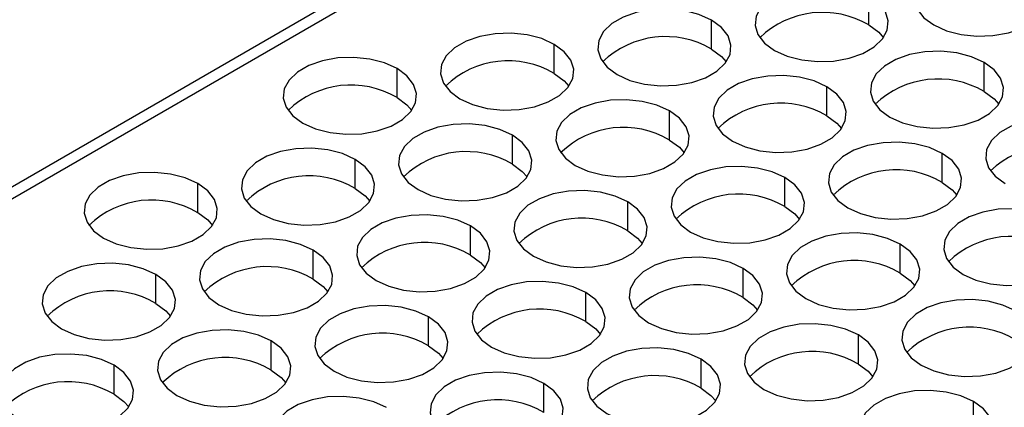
# Model space of a CAD drawing. Header units: millimetres. Extents: x 0 to 419, y 0 to 324.
# Tile 32 of 35: x 358.36 to 383.27, y 284.49 to 294.29. Entities that reach past the tile are written whole.
import ezdxf

# ---------------------------------------------------------------- set-up
doc = ezdxf.new("R2010")
doc.units = ezdxf.units.MM
doc.header["$LTSCALE"] = 1.5

msp = doc.modelspace()

# ---------------------------------------------------------------- linework, layer by layer
for p, q in [((377.508, 301.23), (332.224, 275.088)), ((377.958, 301.185), (332.562, 274.979)), ((379.841, 294.159), (379.841, 294.894)), ((375.863, 293.547), (375.863, 294.282)), ((371.886, 292.934), (371.886, 293.669)), ((382.758, 292.475), (382.758, 293.21)), ((367.908, 292.322), (367.908, 293.057)), ((378.78, 291.863), (378.78, 292.598)), ((374.803, 291.251), (374.803, 291.986)), ((370.825, 290.638), (370.825, 291.373)), ((381.697, 290.179), (381.697, 290.914)), ((366.848, 290.026), (366.848, 290.761)), ((377.72, 289.567), (377.72, 290.302)), ((362.87, 289.414), (362.87, 290.149)), ((373.742, 288.954), (373.742, 289.689)), ((369.765, 288.342), (369.765, 289.077)), ((365.787, 287.73), (365.787, 288.465)), ((380.636, 287.883), (380.636, 288.618)), ((376.659, 287.271), (376.659, 288.006)), ((361.81, 287.118), (361.81, 287.852)), ((372.681, 286.658), (372.681, 287.393)), ((368.704, 286.046), (368.704, 286.781)), ((379.576, 285.587), (379.576, 286.322)), ((364.726, 285.434), (364.726, 286.169)), ((375.598, 284.974), (375.598, 285.709)), ((360.749, 284.821), (360.749, 285.556)), ((371.621, 284.362), (371.621, 285.097)), ((382.492, 283.903), (382.492, 284.638))]:
    msp.add_line(p, q)
at = {"flags": 128}
for points in [[(383.871, 295.537), (383.551, 295.682), (383.18, 295.778), (382.78, 295.82), (382.374, 295.806), (381.986, 295.736), (381.637, 295.615), (381.35, 295.449), (381.139, 295.248), (381.018, 295.024), (380.994, 294.789), (381.067, 294.558), (381.234, 294.344), (381.485, 294.159)], [(381.485, 294.159), (381.805, 294.014), (382.176, 293.918), (382.576, 293.876), (382.982, 293.89), (383.371, 293.96), (383.719, 294.081), (384.006, 294.247), (384.217, 294.448), (384.338, 294.672), (384.363, 294.907), (384.289, 295.138), (384.122, 295.352), (383.871, 295.537)], [(379.841, 294.894), (379.521, 295.039), (379.15, 295.135), (378.749, 295.178), (378.343, 295.163), (377.955, 295.093), (377.607, 294.972), (377.319, 294.806), (377.109, 294.605), (376.988, 294.381), (376.963, 294.146), (377.036, 293.915), (377.203, 293.701), (377.454, 293.516)], [(377.454, 293.516), (377.775, 293.371), (378.146, 293.275), (378.546, 293.233), (378.952, 293.247), (379.34, 293.317), (379.688, 293.438), (379.976, 293.604), (380.186, 293.805), (380.307, 294.03), (380.332, 294.264), (380.259, 294.495), (380.092, 294.709), (379.841, 294.894)], [(375.863, 294.282), (375.543, 294.426), (375.172, 294.523), (374.772, 294.565), (374.366, 294.551), (373.978, 294.481), (373.629, 294.36), (373.342, 294.194), (373.131, 293.993), (373.01, 293.768), (372.986, 293.534), (373.059, 293.303), (373.226, 293.089), (373.477, 292.904)], [(373.477, 292.904), (373.797, 292.759), (374.168, 292.663), (374.568, 292.62), (374.974, 292.635), (375.363, 292.704), (375.711, 292.826), (375.998, 292.992), (376.209, 293.193), (376.33, 293.417), (376.355, 293.652), (376.281, 293.883), (376.114, 294.097), (375.863, 294.282)], [(379.841, 294.159), (380.092, 293.974), (380.21, 293.838)], [(371.886, 293.669), (371.566, 293.814), (371.195, 293.911), (370.795, 293.953), (370.388, 293.939), (370, 293.869), (369.652, 293.747), (369.364, 293.581), (369.154, 293.38), (369.033, 293.156), (369.008, 292.922), (369.082, 292.691), (369.249, 292.477), (369.499, 292.292)], [(369.499, 292.292), (369.82, 292.147), (370.191, 292.05), (370.591, 292.008), (370.997, 292.022), (371.385, 292.092), (371.733, 292.214), (372.021, 292.38), (372.231, 292.581), (372.352, 292.805), (372.377, 293.039), (372.304, 293.27), (372.137, 293.484), (371.886, 293.669)], [(375.863, 293.547), (376.114, 293.362), (376.233, 293.225)], [(382.758, 293.21), (382.437, 293.355), (382.066, 293.451), (381.666, 293.494), (381.26, 293.479), (380.872, 293.41), (380.524, 293.288), (380.236, 293.122), (380.026, 292.921), (379.905, 292.697), (379.88, 292.462), (379.953, 292.231), (380.12, 292.017), (380.371, 291.832)], [(367.908, 293.057), (367.588, 293.202), (367.217, 293.298), (366.817, 293.341), (366.411, 293.326), (366.023, 293.257), (365.674, 293.135), (365.387, 292.969), (365.176, 292.768), (365.055, 292.544), (365.031, 292.309), (365.104, 292.078), (365.271, 291.864), (365.522, 291.679)], [(380.371, 291.832), (380.691, 291.688), (381.062, 291.591), (381.463, 291.549), (381.869, 291.563), (382.257, 291.633), (382.605, 291.754), (382.893, 291.92), (383.103, 292.121), (383.224, 292.346), (383.249, 292.58), (383.175, 292.811), (383.009, 293.025), (382.758, 293.21)], [(365.522, 291.679), (365.842, 291.535), (366.213, 291.438), (366.613, 291.396), (367.019, 291.41), (367.408, 291.48), (367.756, 291.601), (368.044, 291.767), (368.254, 291.968), (368.375, 292.193), (368.4, 292.427), (368.326, 292.658), (368.159, 292.872), (367.908, 293.057)], [(371.886, 292.934), (372.137, 292.75), (372.255, 292.613)], [(378.78, 292.598), (378.46, 292.743), (378.089, 292.839), (377.689, 292.881), (377.283, 292.867), (376.894, 292.797), (376.546, 292.676), (376.259, 292.51), (376.048, 292.309), (375.927, 292.085), (375.903, 291.85), (375.976, 291.619), (376.143, 291.405), (376.394, 291.22)], [(376.394, 291.22), (376.714, 291.075), (377.085, 290.979), (377.485, 290.937), (377.891, 290.951), (378.28, 291.021), (378.628, 291.142), (378.915, 291.308), (379.126, 291.509), (379.247, 291.733), (379.271, 291.968), (379.198, 292.199), (379.031, 292.413), (378.78, 292.598)], [(382.758, 292.475), (383.009, 292.29), (383.127, 292.154)], [(367.908, 292.322), (368.159, 292.137), (368.278, 292.001)], [(374.803, 291.986), (374.482, 292.13), (374.111, 292.227), (373.711, 292.269), (373.305, 292.255), (372.917, 292.185), (372.569, 292.064), (372.281, 291.897), (372.071, 291.696), (371.95, 291.472), (371.925, 291.238), (371.998, 291.007), (372.165, 290.793), (372.416, 290.608)], [(372.416, 290.608), (372.736, 290.463), (373.107, 290.367), (373.508, 290.324), (373.914, 290.338), (374.302, 290.408), (374.65, 290.53), (374.938, 290.696), (375.148, 290.897), (375.269, 291.121), (375.294, 291.355), (375.221, 291.586), (375.054, 291.801), (374.803, 291.986)], [(370.825, 291.373), (370.505, 291.518), (370.134, 291.614), (369.734, 291.657), (369.328, 291.643), (368.939, 291.573), (368.591, 291.451), (368.304, 291.285), (368.093, 291.084), (367.972, 290.86), (367.948, 290.626), (368.021, 290.395), (368.188, 290.18), (368.439, 289.996)], [(378.78, 291.863), (379.031, 291.678), (379.15, 291.542)], [(385.674, 291.526), (385.354, 291.671), (384.983, 291.768), (384.583, 291.81), (384.177, 291.796), (383.789, 291.726), (383.441, 291.604), (383.153, 291.438), (382.942, 291.237), (382.821, 291.013), (382.797, 290.779), (382.87, 290.548), (383.037, 290.333), (383.288, 290.149)], [(368.439, 289.996), (368.759, 289.851), (369.13, 289.754), (369.53, 289.712), (369.936, 289.726), (370.325, 289.796), (370.673, 289.918), (370.96, 290.084), (371.171, 290.285), (371.292, 290.509), (371.316, 290.743), (371.243, 290.974), (371.076, 291.188), (370.825, 291.373)], [(374.803, 291.251), (375.054, 291.066), (375.172, 290.929)], [(381.697, 290.914), (381.377, 291.059), (381.006, 291.155), (380.606, 291.198), (380.2, 291.183), (379.811, 291.113), (379.463, 290.992), (379.175, 290.826), (378.965, 290.625), (378.844, 290.401), (378.819, 290.166), (378.893, 289.935), (379.06, 289.721), (379.311, 289.536)], [(366.848, 290.761), (366.528, 290.906), (366.157, 291.002), (365.756, 291.044), (365.35, 291.03), (364.962, 290.96), (364.614, 290.839), (364.326, 290.673), (364.116, 290.472), (363.995, 290.248), (363.97, 290.013), (364.043, 289.782), (364.21, 289.568), (364.461, 289.383)], [(379.311, 289.536), (379.631, 289.391), (380.002, 289.295), (380.402, 289.253), (380.808, 289.267), (381.196, 289.337), (381.544, 289.458), (381.832, 289.624), (382.043, 289.825), (382.164, 290.05), (382.188, 290.284), (382.115, 290.515), (381.948, 290.729), (381.697, 290.914)], [(364.461, 289.383), (364.781, 289.238), (365.152, 289.142), (365.553, 289.1), (365.959, 289.114), (366.347, 289.184), (366.695, 289.305), (366.983, 289.471), (367.193, 289.672), (367.314, 289.896), (367.339, 290.131), (367.266, 290.362), (367.099, 290.576), (366.848, 290.761)], [(362.87, 290.149), (362.55, 290.293), (362.179, 290.39), (361.779, 290.432), (361.373, 290.418), (360.984, 290.348), (360.636, 290.227), (360.349, 290.061), (360.138, 289.86), (360.017, 289.635), (359.993, 289.401), (360.066, 289.17), (360.233, 288.956), (360.484, 288.771)], [(370.825, 290.638), (371.076, 290.453), (371.195, 290.317)], [(377.72, 290.302), (377.399, 290.447), (377.028, 290.543), (376.628, 290.585), (376.222, 290.571), (375.834, 290.501), (375.486, 290.38), (375.198, 290.214), (374.987, 290.013), (374.866, 289.788), (374.842, 289.554), (374.915, 289.323), (375.082, 289.109), (375.333, 288.924)], [(375.333, 288.924), (375.653, 288.779), (376.024, 288.683), (376.424, 288.64), (376.83, 288.655), (377.219, 288.724), (377.567, 288.846), (377.855, 289.012), (378.065, 289.213), (378.186, 289.437), (378.211, 289.672), (378.137, 289.903), (377.97, 290.117), (377.72, 290.302)], [(381.697, 290.179), (381.948, 289.994), (382.067, 289.858)], [(360.484, 288.771), (360.804, 288.626), (361.175, 288.53), (361.575, 288.487), (361.981, 288.502), (362.37, 288.571), (362.718, 288.693), (363.005, 288.859), (363.216, 289.06), (363.337, 289.284), (363.361, 289.519), (363.288, 289.75), (363.121, 289.964), (362.87, 290.149)], [(366.848, 290.026), (367.099, 289.841), (367.217, 289.705)], [(373.742, 289.689), (373.422, 289.834), (373.051, 289.931), (372.651, 289.973), (372.245, 289.959), (371.856, 289.889), (371.508, 289.767), (371.22, 289.601), (371.01, 289.4), (370.889, 289.176), (370.864, 288.942), (370.938, 288.711), (371.105, 288.497), (371.356, 288.312)], [(371.356, 288.312), (371.676, 288.167), (372.047, 288.07), (372.447, 288.028), (372.853, 288.042), (373.241, 288.112), (373.59, 288.234), (373.877, 288.4), (374.088, 288.601), (374.209, 288.825), (374.233, 289.059), (374.16, 289.29), (373.993, 289.504), (373.742, 289.689)], [(362.87, 289.414), (363.121, 289.229), (363.24, 289.092)], [(377.72, 289.567), (377.97, 289.382), (378.089, 289.245)], [(384.614, 289.23), (384.294, 289.375), (383.923, 289.471), (383.522, 289.514), (383.116, 289.5), (382.728, 289.43), (382.38, 289.308), (382.092, 289.142), (381.882, 288.941), (381.761, 288.717), (381.736, 288.482), (381.809, 288.251), (381.976, 288.037), (382.227, 287.852)], [(369.765, 289.077), (369.444, 289.222), (369.073, 289.318), (368.673, 289.361), (368.267, 289.346), (367.879, 289.277), (367.531, 289.155), (367.243, 288.989), (367.032, 288.788), (366.911, 288.564), (366.887, 288.329), (366.96, 288.098), (367.127, 287.884), (367.378, 287.699)], [(382.227, 287.852), (382.548, 287.708), (382.919, 287.611), (383.319, 287.569), (383.725, 287.583), (384.113, 287.653), (384.461, 287.774), (384.749, 287.941), (384.959, 288.141), (385.08, 288.366), (385.105, 288.6), (385.032, 288.831), (384.865, 289.045), (384.614, 289.23)], [(367.378, 287.699), (367.698, 287.555), (368.069, 287.458), (368.469, 287.416), (368.875, 287.43), (369.264, 287.5), (369.612, 287.621), (369.9, 287.787), (370.11, 287.988), (370.231, 288.213), (370.256, 288.447), (370.182, 288.678), (370.015, 288.892), (369.765, 289.077)], [(373.742, 288.954), (373.993, 288.77), (374.112, 288.633)], [(365.787, 288.465), (365.467, 288.61), (365.096, 288.706), (364.696, 288.748), (364.29, 288.734), (363.901, 288.664), (363.553, 288.543), (363.265, 288.377), (363.055, 288.176), (362.934, 287.952), (362.909, 287.717), (362.983, 287.486), (363.15, 287.272), (363.401, 287.087)], [(380.636, 288.618), (380.316, 288.763), (379.945, 288.859), (379.545, 288.901), (379.139, 288.887), (378.751, 288.817), (378.402, 288.696), (378.115, 288.53), (377.904, 288.329), (377.783, 288.105), (377.759, 287.87), (377.832, 287.639), (377.999, 287.425), (378.25, 287.24)], [(363.401, 287.087), (363.721, 286.942), (364.092, 286.846), (364.492, 286.804), (364.898, 286.818), (365.286, 286.888), (365.635, 287.009), (365.922, 287.175), (366.133, 287.376), (366.254, 287.6), (366.278, 287.835), (366.205, 288.066), (366.038, 288.28), (365.787, 288.465)], [(378.25, 287.24), (378.57, 287.095), (378.941, 286.999), (379.341, 286.957), (379.747, 286.971), (380.136, 287.041), (380.484, 287.162), (380.771, 287.328), (380.982, 287.529), (381.103, 287.753), (381.128, 287.988), (381.054, 288.219), (380.887, 288.433), (380.636, 288.618)], [(369.765, 288.342), (370.015, 288.157), (370.134, 288.021)], [(376.659, 288.006), (376.339, 288.15), (375.968, 288.247), (375.567, 288.289), (375.161, 288.275), (374.773, 288.205), (374.425, 288.084), (374.137, 287.917), (373.927, 287.716), (373.806, 287.492), (373.781, 287.258), (373.855, 287.027), (374.021, 286.813), (374.272, 286.628)], [(361.81, 287.852), (361.489, 287.997), (361.118, 288.094), (360.718, 288.136), (360.312, 288.122), (359.924, 288.052), (359.576, 287.93), (359.288, 287.764), (359.078, 287.563), (358.957, 287.339), (358.932, 287.105), (359.005, 286.874), (359.172, 286.66), (359.423, 286.475)], [(374.272, 286.628), (374.593, 286.483), (374.964, 286.387), (375.364, 286.344), (375.77, 286.358), (376.158, 286.428), (376.506, 286.55), (376.794, 286.716), (377.004, 286.917), (377.125, 287.141), (377.15, 287.375), (377.077, 287.606), (376.91, 287.821), (376.659, 288.006)], [(359.423, 286.475), (359.743, 286.33), (360.114, 286.234), (360.514, 286.191), (360.921, 286.205), (361.309, 286.275), (361.657, 286.397), (361.945, 286.563), (362.155, 286.764), (362.276, 286.988), (362.301, 287.222), (362.227, 287.453), (362.06, 287.668), (361.81, 287.852)], [(365.787, 287.73), (366.038, 287.545), (366.157, 287.408)], [(372.681, 287.393), (372.361, 287.538), (371.99, 287.634), (371.59, 287.677), (371.184, 287.663), (370.796, 287.593), (370.447, 287.471), (370.16, 287.305), (369.949, 287.104), (369.828, 286.88), (369.804, 286.646), (369.877, 286.415), (370.044, 286.2), (370.295, 286.016)], [(380.636, 287.883), (380.887, 287.698), (381.006, 287.562)], [(370.295, 286.016), (370.615, 285.871), (370.986, 285.774), (371.386, 285.732), (371.792, 285.746), (372.181, 285.816), (372.529, 285.938), (372.817, 286.104), (373.027, 286.305), (373.148, 286.529), (373.173, 286.763), (373.099, 286.994), (372.932, 287.208), (372.681, 287.393)], [(376.659, 287.271), (376.91, 287.086), (377.028, 286.949)], [(383.553, 286.934), (383.233, 287.079), (382.862, 287.175), (382.462, 287.218), (382.056, 287.203), (381.667, 287.133), (381.319, 287.012), (381.032, 286.846), (380.821, 286.645), (380.7, 286.421), (380.675, 286.186), (380.749, 285.955), (380.916, 285.741), (381.167, 285.556)], [(361.81, 287.118), (362.06, 286.933), (362.179, 286.796)], [(368.704, 286.781), (368.384, 286.926), (368.013, 287.022), (367.613, 287.064), (367.206, 287.05), (366.818, 286.98), (366.47, 286.859), (366.182, 286.693), (365.972, 286.492), (365.851, 286.268), (365.826, 286.033), (365.9, 285.802), (366.067, 285.588), (366.317, 285.403)], [(381.167, 285.556), (381.487, 285.411), (381.858, 285.315), (382.258, 285.273), (382.664, 285.287), (383.052, 285.357), (383.401, 285.478), (383.688, 285.644), (383.899, 285.845), (384.02, 286.07), (384.044, 286.304), (383.971, 286.535), (383.804, 286.749), (383.553, 286.934)], [(366.317, 285.403), (366.638, 285.258), (367.009, 285.162), (367.409, 285.12), (367.815, 285.134), (368.203, 285.204), (368.551, 285.325), (368.839, 285.491), (369.049, 285.692), (369.171, 285.916), (369.195, 286.151), (369.122, 286.382), (368.955, 286.596), (368.704, 286.781)], [(364.726, 286.169), (364.406, 286.313), (364.035, 286.41), (363.635, 286.452), (363.229, 286.438), (362.841, 286.368), (362.492, 286.247), (362.205, 286.081), (361.994, 285.88), (361.873, 285.655), (361.849, 285.421), (361.922, 285.19), (362.089, 284.976), (362.34, 284.791)], [(372.681, 286.658), (372.932, 286.473), (373.051, 286.337)], [(379.576, 286.322), (379.255, 286.467), (378.884, 286.563), (378.484, 286.605), (378.078, 286.591), (377.69, 286.521), (377.342, 286.4), (377.054, 286.234), (376.844, 286.033), (376.723, 285.808), (376.698, 285.574), (376.771, 285.343), (376.938, 285.129), (377.189, 284.944)], [(377.189, 284.944), (377.509, 284.799), (377.88, 284.703), (378.281, 284.66), (378.687, 284.675), (379.075, 284.744), (379.423, 284.866), (379.711, 285.032), (379.921, 285.233), (380.042, 285.457), (380.067, 285.692), (379.994, 285.923), (379.827, 286.137), (379.576, 286.322)], [(362.34, 284.791), (362.66, 284.646), (363.031, 284.55), (363.431, 284.507), (363.837, 284.522), (364.226, 284.591), (364.574, 284.713), (364.862, 284.879), (365.072, 285.08), (365.193, 285.304), (365.218, 285.539), (365.144, 285.77), (364.977, 285.984), (364.726, 286.169)], [(368.704, 286.046), (368.955, 285.861), (369.074, 285.725)], [(375.598, 285.709), (375.278, 285.854), (374.907, 285.951), (374.507, 285.993), (374.101, 285.979), (373.712, 285.909), (373.364, 285.787), (373.077, 285.621), (372.866, 285.42), (372.745, 285.196), (372.721, 284.962), (372.794, 284.731), (372.961, 284.517), (373.212, 284.332)], [(360.749, 285.556), (360.429, 285.701), (360.058, 285.798), (359.658, 285.84), (359.252, 285.826), (358.863, 285.756), (358.515, 285.634), (358.227, 285.468), (358.017, 285.267), (357.896, 285.043), (357.871, 284.809), (357.945, 284.578), (358.112, 284.363), (358.362, 284.179)], [(373.212, 284.332), (373.532, 284.187), (373.903, 284.09), (374.303, 284.048), (374.709, 284.062), (375.098, 284.132), (375.446, 284.254), (375.733, 284.42), (375.944, 284.621), (376.065, 284.845), (376.089, 285.079), (376.016, 285.31), (375.849, 285.525), (375.598, 285.709)], [(358.362, 284.179), (358.683, 284.034), (359.054, 283.937), (359.454, 283.895), (359.86, 283.909), (360.248, 283.979), (360.596, 284.101), (360.884, 284.267), (361.095, 284.468), (361.216, 284.692), (361.24, 284.926), (361.167, 285.157), (361, 285.371), (360.749, 285.556)], [(364.726, 285.434), (364.977, 285.249), (365.096, 285.112)], [(379.576, 285.587), (379.827, 285.402), (379.945, 285.265)], [(371.621, 285.097), (371.3, 285.242), (370.93, 285.338), (370.529, 285.381), (370.123, 285.366), (369.735, 285.297), (369.387, 285.175), (369.099, 285.009), (368.889, 284.808), (368.768, 284.584), (368.743, 284.349), (368.816, 284.118), (368.983, 283.904), (369.234, 283.719)], [(369.234, 283.719), (369.554, 283.575), (369.925, 283.478), (370.326, 283.436), (370.732, 283.45), (371.12, 283.52), (371.468, 283.641), (371.756, 283.807), (371.966, 284.008), (372.087, 284.233), (372.112, 284.467), (372.039, 284.698), (371.872, 284.912), (371.621, 285.097)], [(375.598, 284.974), (375.849, 284.79), (375.968, 284.653)], [(360.749, 284.821), (361, 284.637), (361.119, 284.5)], [(367.643, 284.485), (367.323, 284.63), (366.952, 284.726), (366.552, 284.768), (366.146, 284.754), (365.757, 284.684), (365.409, 284.563), (365.122, 284.397), (364.911, 284.196), (364.79, 283.972), (364.766, 283.737), (364.839, 283.506), (365.006, 283.292), (365.257, 283.107)], [(382.492, 284.638), (382.172, 284.783), (381.801, 284.879), (381.401, 284.921), (380.995, 284.907), (380.607, 284.837), (380.259, 284.716), (379.971, 284.55), (379.76, 284.349), (379.639, 284.125), (379.615, 283.89), (379.688, 283.659), (379.855, 283.445), (380.106, 283.26)], [(380.106, 283.26), (380.426, 283.115), (380.797, 283.019), (381.197, 282.977), (381.603, 282.991), (381.992, 283.061), (382.34, 283.182), (382.628, 283.348), (382.838, 283.549), (382.959, 283.773), (382.984, 284.008), (382.91, 284.239), (382.743, 284.453), (382.492, 284.638)]]:
    msp.add_lwpolyline(points, dxfattribs=at)
for centre in [(378.674, 292.187), (374.697, 291.574), (370.719, 290.962), (381.591, 290.503), (366.742, 290.35), (377.613, 289.891), (373.636, 289.278), (369.658, 288.666), (384.508, 288.819), (380.53, 288.207), (365.681, 288.054), (361.703, 287.441), (376.553, 287.594), (372.575, 286.982), (368.598, 286.37), (383.447, 286.523), (379.47, 285.911), (364.62, 285.758), (360.643, 285.145), (375.492, 285.298), (371.515, 284.686), (382.386, 284.227), (367.537, 284.074), (363.56, 283.461), (378.409, 283.614), (374.431, 283.002), (359.582, 282.849), (370.454, 282.39)]:
    msp.add_arc(centre, 2.292, 59.3926, 133.9104)

doc.saveas('drawing.dxf')
